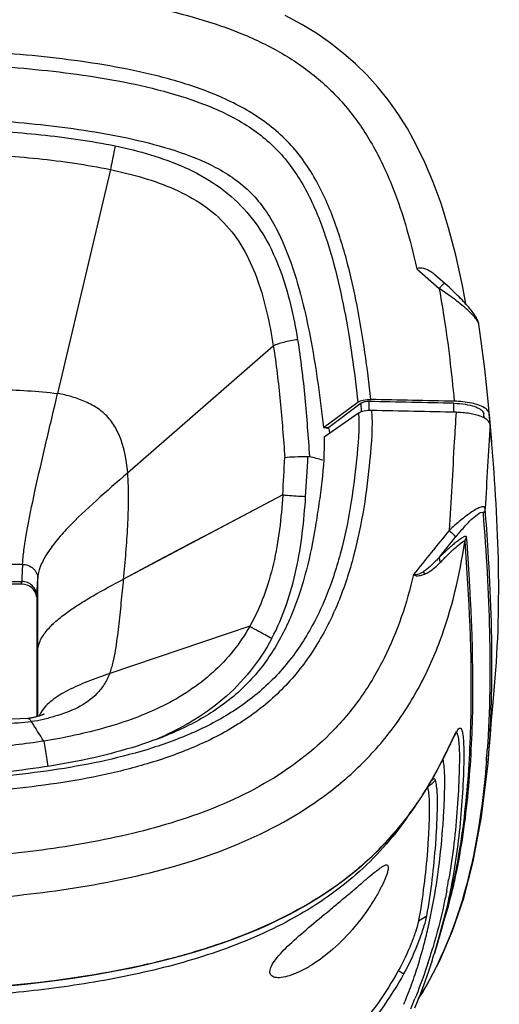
# Model space of a CAD drawing. Header units: millimetres. Extents: x 114 to 482, y 131 to 392.
# Tile 22 of 35: x 225 to 238, y 339 to 366. Entities that reach past the tile are written whole.
import ezdxf

# ---------------------------------------------------------------- set-up
doc = ezdxf.new("R2010")
doc.units = ezdxf.units.MM
doc.header["$LTSCALE"] = 32.67
doc.layers.add('00_COMPONENTS', color=7, linetype='CONTINUOUS')
doc.layers.add('20_ALL_FEATURES', color=7, linetype='CONTINUOUS')

msp = doc.modelspace()

# ---------------------------------------------------------------- linework, layer by layer
at = {"layer": '00_COMPONENTS'}
for p, q in [((227.4006, 361.4258), (225.963, 355.3297)), ((235.7381, 358.7233), (236.345, 358.1919)), ((235.7383, 358.7235), (236.3448, 358.1917)), ((237.4263, 357.2208), (237.4263, 357.2209)), ((227.8692, 353.171), (231.8335, 356.63)), ((233.1969, 354.411), (234.1338, 355.0961)), ((234.2289, 355.0695), (233.3469, 354.411)), ((234.2334, 354.8338), (234.2289, 355.0695)), ((234.4465, 354.8676), (234.4418, 355.115)), ((236.7482, 354.8205), (236.7482, 355.0666)), ((234.1559, 354.7981), (233.216, 354.1481)), ((237.5721, 354.6665), (237.5621, 354.7781)), ((237.5714, 354.6664), (237.5621, 354.7781)), ((237.5621, 354.6714), (237.5621, 354.7781)), ((237.7376, 354.4893), (237.712, 354.7799)), ((237.7148, 354.7502), (237.712, 354.7799)), ((237.7617, 354.218), (237.7148, 354.7502)), ((233.1969, 354.411), (233.3469, 354.411)), ((233.2807, 354.3863), (233.1969, 354.411)), ((233.3477, 354.3664), (233.2807, 354.3863)), ((233.3476, 354.3674), (233.3469, 354.4111)), ((233.3476, 354.3674), (233.3507, 354.3382)), ((233.3476, 354.3674), (233.3507, 354.3382)), ((233.3507, 354.3382), (233.3602, 354.2478)), ((237.776, 354.0213), (237.7376, 354.4893)), ((237.7768, 354.0213), (237.7617, 354.218)), ((232.091, 352.5745), (227.7599, 350.2825)), ((225.0109, 350.6823), (213.7439, 350.6823)), ((225.0109, 350.6823), (224.9847, 350.1447)), ((225.3982, 349.8302), (225.4209, 350.2971)), ((225.4209, 346.5435), (225.4209, 350.2971)), ((224.9847, 350.1447), (213.7701, 350.1447)), ((231.1949, 348.998), (227.3806, 347.7114)), ((237.7827, 347.5242), (237.7831, 347.5916)), ((237.7828, 347.525), (237.7835, 347.5924)), ((225.1513, 346.4902), (225.1514, 346.4902)), ((237.6773, 345.2747), (237.699, 345.5415)), ((237.6839, 345.3539), (237.6989, 345.5415)), ((236.058, 344.6357), (236.0334, 344.614)), ((235.9191, 344.4337), (235.9935, 344.5526)), ((236.7398, 342.0783), (236.7368, 342.0646)), ((235.7852, 340.9783), (236.0115, 341.1206)), ((236.0695, 340.8895), (236.0752, 340.9153)), ((236.0695, 340.8894), (236.0751, 340.9152)), ((236.2182, 340.0957), (236.2133, 340.0801)), ((235.795, 338.8782), (235.7837, 338.8608)), ((235.795, 338.8781), (235.784, 338.8608))]:
    msp.add_line(p, q, dxfattribs=at)
for points in [[(237.0711, 357.7704), (236.9802, 358.2722), (236.8007, 359.0959), (236.6047, 359.8431), (236.3992, 360.502), (236.1873, 361.0827), (235.9621, 361.6154), (235.725, 362.1027), (235.4817, 362.5405), (235.2249, 362.9477), (234.9561, 363.3243), (234.6792, 363.6687), (234.3845, 363.995), (234.0732, 364.3017), (233.7474, 364.5878), (233.394, 364.8641), (233.0146, 365.1273), (232.6095, 365.3763), (232.1599, 365.6197)], [(237.4263, 357.2208), (237.4241, 357.2336), (237.416, 357.268), (237.4052, 357.301), (237.3921, 357.3333), (237.3768, 357.3651), (237.3596, 357.3969), (237.3402, 357.4294), (237.3188, 357.4628), (237.2952, 357.497), (237.2699, 357.5319), (237.2429, 357.5675), (237.2144, 357.6037), (237.1841, 357.6407), (237.1524, 357.6784), (237.1191, 357.7167), (237.0844, 357.7558), (237.0482, 357.7956), (237.0106, 357.836), (236.9717, 357.877), (236.9314, 357.9186), (236.8899, 357.9607), (236.8472, 358.0033), (236.8033, 358.0464), (236.7582, 358.0898), (236.7119, 358.1337), (236.6644, 358.178), (236.6159, 358.2226), (236.5661, 358.2675), (236.5153, 358.3127), (236.2301, 358.5625)], [(237.7097, 354.806), (237.6799, 355.1272), (237.6353, 355.57), (237.5879, 355.9996), (237.5376, 356.416), (237.4843, 356.8192), (237.4262, 357.2213)], [(232.091, 352.5745), (230.6468, 351.8104), (230.1655, 351.5558), (229.6842, 351.3011), (229.2029, 351.0465), (228.7217, 350.7919), (227.7594, 350.2826)], [(237.8159, 346.9241), (237.863, 347.4798), (237.8724, 347.591)], [(237.684, 345.3532), (237.7418, 346.0445), (237.7669, 346.3438), (237.7916, 346.637), (237.8159, 346.9241)], [(225.1514, 346.4902), (224.9425, 346.4798), (224.6589, 346.4707), (224.3684, 346.4645), (224.0708, 346.4594), (223.7664, 346.4551), (223.456, 346.4514), (223.1394, 346.4483), (222.8167, 346.4458), (222.4891, 346.4436), (222.157, 346.4418), (221.82, 346.44), (221.4779, 346.4383), (221.1306, 346.4367), (220.7781, 346.4354), (220.4204, 346.4344), (220.0576, 346.4336), (219.6896, 346.4331), (219.3774, 346.433)], [(225.5998, 346.6061), (225.6008, 346.6066), (225.6015, 346.607), (225.6014, 346.607), (225.6006, 346.6066), (225.5987, 346.6057), (225.5957, 346.6044), (225.5915, 346.6026), (225.5856, 346.6001), (225.578, 346.597), (225.5684, 346.5932), (225.5563, 346.5886), (225.5413, 346.5831), (225.5236, 346.5768), (225.5037, 346.5699), (225.4813, 346.5625), (225.4568, 346.5546), (225.4319, 346.5469), (225.407, 346.5394), (225.3817, 346.5321), (225.357, 346.5254), (225.3334, 346.5194), (225.3104, 346.514), (225.2874, 346.509), (225.2643, 346.5044), (225.2413, 346.5004), (225.2177, 346.4968), (225.1936, 346.4938), (225.1691, 346.4915), (225.1514, 346.4902)], [(235.9935, 344.5526), (236.0642, 344.6692), (236.1315, 344.7837), (236.1955, 344.8959), (236.2562, 345.0055), (236.3141, 345.1127), (236.3691, 345.2172), (236.4212, 345.3186), (236.4707, 345.4168), (236.5176, 345.5114), (236.5618, 345.6018), (236.6032, 345.6873), (236.6419, 345.7672), (236.6777, 345.8408), (236.7104, 345.9072), (236.74, 345.966), (236.7666, 346.0169), (236.7896, 346.0588), (236.7967, 346.0713)], [(236.7967, 346.0713), (236.8094, 346.0925), (236.8256, 346.1177), (236.8361, 346.1322), (236.8409, 346.1379), (236.8386, 346.1361), (236.8239, 346.1271), (236.793, 346.1174)], [(237.684, 345.3532), (237.6955, 345.4958), (237.6989, 345.5407)], [(236.3682, 339.9038), (236.7133, 340.7077), (237.0157, 341.5961), (237.2766, 342.5934), (237.5041, 343.8077), (237.6773, 345.2747)], [(235.5818, 343.9395), (235.6725, 344.0657), (235.7588, 344.1902), (235.8409, 344.3129), (235.9191, 344.4337)], [(224.352, 339.1867), (225.083, 339.2586), (225.7607, 339.3382), (226.3757, 339.4224), (226.9504, 339.5124), (227.4885, 339.6075), (227.9864, 339.7059), (228.4561, 339.8087), (228.899, 339.9154), (229.3137, 340.0246), (229.7071, 340.1374), (230.0801, 340.2532), (230.4317, 340.371), (230.7665, 340.4917), (231.0849, 340.6147), (231.3865, 340.7394), (231.6742, 340.8663), (231.9483, 340.995), (232.2086, 341.125), (232.4572, 341.2566), (232.6943, 341.3895), (232.9198, 341.5232), (233.1352, 341.6579), (233.3407, 341.7935), (233.5362, 341.9294), (233.723, 342.0659), (233.9012, 342.2027), (234.0709, 342.3394), (234.2328, 342.4762), (234.3872, 342.6129), (234.5341, 342.749), (234.6743, 342.8849), (234.8079, 343.0201), (234.9351, 343.1545), (235.0563, 343.2882), (235.1719, 343.4209), (235.2819, 343.5524), (235.3867, 343.6828), (235.4867, 343.8119), (235.5818, 343.9395)], [(236.2183, 340.0958), (236.3241, 340.4431), (236.5868, 341.4162), (236.7398, 342.0783)], [(235.7869, 338.8688), (236.0025, 339.2099), (236.3682, 339.9038)]]:
    msp.add_lwpolyline(points, dxfattribs=at)
for centre, radius, start, end in [((219.3717, -419.132), 774.3936, 88.7142375, 88.8849276), ((219.3753, -419.3239), 774.6401, 88.7142276, 88.8820046), ((219.3757, -419.3198), 774.3365, 88.7099938, 88.8801467), ((-18.2845, 366.6861), 250.7729, 356.774113, 357.006937), ((84.1092, 361.782), 148.8923, 356.437427, 356.858097), ((220.4354, 307.4805), 47.7682, 74.52164, 74.9777), ((521.1447, 120.7057), 366.4272, 140.939972, 141.180742), ((226.1856, 346.2588), 0.7812, 149.10111, 151.04587), ((266.8856, 331.1776), 33.5812, 154.07606, 154.29205), ((210.636, 347.4742), 27.0841, 355.44701, 356.09874), ((227.8317, 349.5883), 9.5876, 327.48136, 328.65738), ((175.5886, 412.7156), 91.0572, 311.611866, 311.773106), ((221.0402, 345.5932), 16.1186, 346.98949, 347.7998), ((219.4614, 345.0501), 17.3966, 349.25103, 350.24031), ((220.4704, 344.3511), 15.9785, 347.58285, 348.94496), ((221.7473, 344.0652), 14.6701, 345.58279, 347.4977), ((224.1663, 358.7573), 19.4184, 284.92451, 285.94873), ((220.3118, 345.0171), 16.5633, 342.49538, 343.25132), ((218.1763, 345.7592), 18.9099, 341.85227, 342.52294), ((226.9794, 344.32), 10.3637, 334.47406, 335.93075), ((223.6427, 360.7814), 21.5091, 282.81448, 284.35317), ((223.955, 359.5458), 20.2346, 284.36372, 284.92745), ((221.1068, 344.767), 15.73, 341.68563, 342.49333), ((227.9938, 343.7866), 9.2169, 327.82215, 328.48139), ((220.9352, 344.7411), 15.8822, 337.19882, 338.28135)]:
    msp.add_arc(centre, radius, start, end, dxfattribs=at)
msp.add_ellipse((224.9846, 349.7593), major_axis=(0.4101, 0.001), ratio=0.9396919, start_param=0.1047622, end_param=1.5682056, dxfattribs=at)
for points, knots in [([(219.3774, 366.5387), (220.2479, 366.5387), (221.9857, 366.5174), (224.5829, 366.3933), (227.1487, 366.1316), (229.2439, 365.7257), (230.8383, 365.2039), (231.9554, 364.6883), (232.9647, 364.0177), (233.8248, 363.1782), (234.5134, 362.1908), (235.0438, 361.0966), (235.4469, 359.9319), (235.649, 359.1296), (235.7381, 358.7233)], [0, 0, 0, 0, 0.1299378, 0.2593944, 0.3879884, 0.5147458, 0.5769791, 0.6380251, 0.6978531, 0.7569639, 0.8163223, 0.8766235, 0.9379112, 1, 1, 1, 1]), ([(234.4896, 355.1687), (234.4427, 355.5966), (234.3366, 356.4508), (234.1263, 357.7249), (233.8422, 358.9848), (233.5181, 360.0136), (233.1755, 360.8055), (232.8664, 361.3762), (232.4914, 361.9088), (232.0419, 362.3828), (231.5312, 362.792), (230.7859, 363.2481), (229.776, 363.6757), (228.5131, 364.032), (226.7962, 364.3691), (224.6209, 364.6108), (222.0008, 364.7451), (220.2518, 364.7673), (219.3774, 364.7675)], [0, 0, 0, 0, 0.0618884, 0.1237375, 0.1855847, 0.2474715, 0.2784711, 0.309519, 0.3406341, 0.3718342, 0.4031141, 0.434457, 0.4971978, 0.560025, 0.622877, 0.7485696, 0.8742817, 1, 1, 1, 1]), ([(219.3774, 364.4013), (220.2423, 364.4013), (221.9708, 364.3795), (224.1285, 364.2712), (225.8458, 364.1096), (227.1239, 363.9357), (228.3863, 363.6939), (229.6169, 363.3536), (230.5958, 362.9469), (231.3102, 362.5111), (231.7925, 362.1205), (232.213, 361.6678), (232.6835, 360.9891), (233.1262, 360.0437), (233.5017, 358.8452), (233.7773, 357.6114), (233.9843, 356.3592), (234.0877, 355.518), (234.1338, 355.0961)], [0, 0, 0, 0, 0.1273766, 0.2545612, 0.3180475, 0.3813731, 0.4444771, 0.5072018, 0.5691858, 0.5998065, 0.6301709, 0.6603015, 0.6904814, 0.7514577, 0.8131342, 0.8751979, 0.9374977, 1, 1, 1, 1]), ([(219.3774, 362.9185), (220.1745, 362.9185), (221.7687, 362.8995), (224.1577, 362.7898), (226.1426, 362.5949), (227.7153, 362.3301), (228.8786, 362.051), (229.8214, 361.7188), (230.5302, 361.352), (231.0173, 361.0041), (231.4393, 360.5807), (231.7767, 360.0904), (232.0492, 359.5648), (232.3462, 358.8363), (232.6269, 357.8941), (232.8735, 356.7429), (233.0595, 355.5803), (233.1545, 354.8012), (233.1969, 354.411)], [0, 0, 0, 0, 0.1256619, 0.2513197, 0.3769678, 0.4398012, 0.502624, 0.5654172, 0.5968061, 0.6281605, 0.6594031, 0.6905371, 0.7216052, 0.7525878, 0.8144509, 0.876279, 0.9381171, 1, 1, 1, 1]), ([(219.3774, 362.6293), (220.0596, 362.6293), (221.4241, 362.6163), (223.4698, 362.5441), (225.511, 362.3955), (226.8652, 362.2093), (227.5329, 362.0703)], [0, 0, 0, 0, 0.2500248, 0.5000456, 0.750055, 1, 1, 1, 1]), ([(227.5329, 362.0703), (227.5209, 362.0137), (227.4759, 361.7991), (227.4318, 361.5843), (227.4006, 361.4259)], [0, 0, 0, 0, 0.2635365, 1, 1, 1, 1]), ([(227.5329, 362.0703), (227.8559, 362.0025), (228.4975, 361.8446), (229.4305, 361.5091), (230.3028, 361.0357), (231.0565, 360.3893), (231.6369, 359.5886), (232.0426, 358.6941), (232.3172, 357.7561), (232.4411, 357.1175), (232.4932, 356.797)], [0, 0, 0, 0, 0.1260038, 0.2519178, 0.3775883, 0.5028429, 0.6275983, 0.751944, 0.8760271, 1, 1, 1, 1]), ([(219.3778, 361.9792), (220.053, 361.9792), (221.4022, 361.9662), (223.4216, 361.8947), (225.4255, 361.7457), (226.7507, 361.5619), (227.4006, 361.4259)], [0, 0, 0, 0, 0.2515109, 0.5026141, 0.7526423, 1, 1, 1, 1]), ([(227.4006, 361.4259), (227.7018, 361.3628), (228.2948, 361.2176), (229.1484, 360.9156), (229.93, 360.4952), (230.5907, 359.9205), (231.0874, 359.2018), (231.434, 358.3902), (231.6744, 357.5249), (231.7856, 356.9307), (231.8337, 356.63)], [0, 0, 0, 0, 0.1296825, 0.2569219, 0.3806867, 0.5014557, 0.6221961, 0.7455078, 0.8716713, 1, 1, 1, 1]), ([(236.2301, 358.5625), (236.1961, 358.5923), (236.0627, 358.6979), (235.8542, 358.7835), (235.7381, 358.7233)], [0, 0, 0, 0, 0.2569602, 1, 1, 1, 1]), ([(236.345, 358.1919), (236.362, 358.2106), (236.3944, 358.2456), (236.4344, 358.2859), (236.4618, 358.3113), (236.4772, 358.3237), (236.486, 358.33), (236.4927, 358.3326), (236.494, 358.3315)], [0, 0, 0, 0, 0.3681403, 0.697247, 0.8247852, 0.9180769, 0.9756781, 1, 1, 1, 1]), ([(237.4263, 357.2209), (237.4216, 357.2518), (237.3837, 357.3217), (237.3009, 357.4258), (237.1841, 357.5459), (236.9889, 357.7228), (236.7094, 357.9439), (236.4697, 358.1098), (236.345, 358.1919)], [0, 0, 0, 0, 0.0637723, 0.1570548, 0.2730975, 0.40485, 0.6951441, 1, 1, 1, 1]), ([(236.345, 358.1919), (236.3921, 357.939), (236.5658, 356.9205), (236.685, 355.8935), (236.7575, 355.1211)], [0, 0, 0, 0, 0.2490372, 1, 1, 1, 1]), ([(232.4932, 356.797), (232.3671, 356.7783), (232.1864, 356.7435), (231.9675, 356.6819), (231.8736, 356.6478), (231.8337, 356.63)], [0, 0, 0, 0, 0.5610336, 0.8077174, 1, 1, 1, 1]), ([(232.4932, 356.797), (232.5791, 356.2714), (232.7026, 355.2115), (232.7809, 354.1484), (232.8167, 353.6162)], [0, 0, 0, 0, 0.4996502, 1, 1, 1, 1]), ([(231.8337, 356.63), (231.9136, 356.1299), (232.031, 355.1177), (232.1097, 354.1025), (232.1463, 353.592)], [0, 0, 0, 0, 0.4973436, 1, 1, 1, 1]), ([(219.3774, 355.513), (219.9266, 355.513), (221.0251, 355.5092), (222.3982, 355.4917), (223.4966, 355.4699), (224.3201, 355.4473), (225.143, 355.4119), (225.6912, 355.3686), (225.9631, 355.3304)], [0, 0, 0, 0, 0.2499928, 0.5000164, 0.6250411, 0.7500244, 0.875009, 1, 1, 1, 1]), ([(225.0109, 350.6823), (225.0171, 350.809), (225.0475, 351.0927), (225.1531, 351.7575), (225.3549, 352.7311), (225.6459, 353.9959), (225.8571, 354.8807), (225.9631, 355.3304)], [0, 0, 0, 0, 0.0801466, 0.1799828, 0.4252801, 0.7080963, 1, 1, 1, 1]), ([(227.8703, 353.171), (227.8513, 353.4335), (227.7859, 353.8277), (227.596, 354.3213), (227.3805, 354.6584), (227.0811, 354.9259), (226.728, 355.1131), (226.3536, 355.2489), (226.0946, 355.3122), (225.9631, 355.3305)], [0, 0, 0, 0, 0.2490181, 0.373777, 0.4986049, 0.6236236, 0.7489529, 0.8744404, 1, 1, 1, 1]), ([(234.1338, 355.0961), (234.1756, 355.1266), (234.2979, 355.1608), (234.4192, 355.1701), (234.4896, 355.1687)], [0, 0, 0, 0, 0.4236117, 1, 1, 1, 1]), ([(234.4418, 355.115), (234.3993, 355.1158), (234.3264, 355.1099), (234.2536, 355.0879), (234.2289, 355.0695)], [0, 0, 0, 0, 0.579592, 1, 1, 1, 1]), ([(236.7482, 355.0666), (236.8517, 355.0643), (237.0442, 355.048), (237.2686, 354.9981), (237.4133, 354.9379), (237.5051, 354.8831), (237.5583, 354.8203), (237.5621, 354.7781)], [0, 0, 0, 0, 0.3434641, 0.6394296, 0.7600935, 0.8595424, 1, 1, 1, 1]), ([(237.5751, 354.9452), (237.5278, 354.9734), (237.4147, 355.0222), (237.143, 355.0953), (236.9162, 355.1176), (236.7575, 355.1211)], [0, 0, 0, 0, 0.1959311, 0.4350579, 1, 1, 1, 1]), ([(234.5093, 354.8688), (234.5384, 354.4274), (234.4712, 353.5391), (234.3135, 352.2192), (234.0434, 350.9108), (233.6307, 349.6356), (233.0284, 348.4312), (232.208, 347.3558), (231.1753, 346.4778), (229.994, 345.8174), (228.7324, 345.3348), (226.9954, 344.8655), (224.7668, 344.5358), (222.075, 344.3608), (220.2765, 344.3327), (219.3774, 344.3326)], [0, 0, 0, 0, 0.0617611, 0.1236657, 0.1857123, 0.247921, 0.3102927, 0.3728031, 0.4354221, 0.4981092, 0.5608263, 0.623553, 0.7489831, 0.8744785, 1, 1, 1, 1]), ([(234.1559, 354.7981), (234.179, 354.3724), (234.1052, 353.5108), (233.9464, 352.2291), (233.6773, 350.9585), (233.2724, 349.7303), (232.6874, 348.5814), (231.896, 347.5658), (230.9041, 346.7412), (229.7665, 346.1233), (228.5473, 345.6658), (226.8546, 345.2188), (224.6738, 344.9025), (222.0316, 344.7335), (220.2627, 344.7061), (219.3774, 344.7061)], [0, 0, 0, 0, 0.0613712, 0.1238232, 0.1860476, 0.2479552, 0.3094849, 0.3707115, 0.4319692, 0.4937526, 0.5561802, 0.6190214, 0.7454394, 0.8725605, 1, 1, 1, 1]), ([(234.5093, 354.8688), (234.4398, 354.8702), (234.3193, 354.861), (234.1984, 354.8275), (234.1559, 354.7981)], [0, 0, 0, 0, 0.5734084, 1, 1, 1, 1]), ([(236.8075, 354.8205), (236.7916, 354.5536), (236.728, 353.4816), (236.6653, 352.4096), (236.6189, 351.6045)], [0, 0, 0, 0, 0.2490142, 1, 1, 1, 1]), ([(237.4867, 354.7056), (237.3885, 354.744), (237.1629, 354.7978), (236.9331, 354.8176), (236.8084, 354.8205)], [0, 0, 0, 0, 0.457872, 1, 1, 1, 1]), ([(237.6858, 354.8487), (237.6798, 354.8575), (237.649, 354.896), (237.6082, 354.9254), (237.5751, 354.9452)], [0, 0, 0, 0, 0.2169407, 1, 1, 1, 1]), ([(237.712, 354.7799), (237.7115, 354.7857), (237.7075, 354.8102), (237.6964, 354.8331), (237.6858, 354.8487)], [0, 0, 0, 0, 0.2367166, 1, 1, 1, 1]), ([(237.7264, 354.5234), (237.7113, 354.5627), (237.6352, 354.64), (237.5427, 354.6837), (237.4867, 354.7056)], [0, 0, 0, 0, 0.411565, 1, 1, 1, 1]), ([(237.8725, 347.591), (237.97, 348.7369), (237.9995, 351.0446), (237.842, 353.3421), (237.7347, 354.489)], [0, 0, 0, 0, 0.4996098, 1, 1, 1, 1]), ([(233.216, 354.1481), (233.227, 353.7426), (233.1853, 353.1321), (233.0757, 352.3274), (232.9525, 351.5242), (232.7572, 350.527), (232.3855, 349.3635), (231.8379, 348.2679), (231.0667, 347.3103), (230.09, 346.5655), (228.9926, 346.026), (227.8381, 345.6314), (226.259, 345.2468), (224.2443, 344.9706), (221.813, 344.8178), (219.3774, 344.7789), (216.9417, 344.8178), (214.5105, 344.9706), (212.4957, 345.2468), (210.9167, 345.6314), (209.7622, 346.0261), (208.6648, 346.5656), (207.6881, 347.3103), (206.9169, 348.2679), (206.3693, 349.3636), (205.9976, 350.527), (205.8023, 351.5242), (205.6791, 352.3274), (205.5695, 353.1321), (205.5278, 353.7426), (205.5388, 354.1481)], [0, 0, 0, 0, 0.0312275, 0.0468938, 0.0625446, 0.0937716, 0.1250252, 0.1562919, 0.18754, 0.2187801, 0.2500373, 0.2812892, 0.31254, 0.3750188, 0.437509, 0.5000006, 0.5624922, 0.6249823, 0.6874611, 0.7187119, 0.7499639, 0.7812207, 0.8124606, 0.8437088, 0.8749751, 0.9062287, 0.9374556, 0.9531062, 0.9687725, 1, 1, 1, 1]), ([(232.1463, 353.592), (232.2367, 353.6029), (232.4473, 353.6156), (232.658, 353.6207), (232.7777, 353.6214)], [0, 0, 0, 0, 0.4321052, 1, 1, 1, 1]), ([(227.8703, 353.1711), (227.5858, 352.9228), (227.0272, 352.4405), (226.3683, 351.8246), (225.9224, 351.3257), (225.6643, 350.9753), (225.4847, 350.638), (225.4262, 350.4057), (225.4209, 350.2971)], [0, 0, 0, 0, 0.2946979, 0.5762465, 0.7030429, 0.8165346, 0.9151496, 1, 1, 1, 1]), ([(227.7599, 350.2825), (227.7826, 350.5226), (227.8249, 351.0031), (227.8757, 351.7248), (227.9023, 352.448), (227.8878, 352.9306), (227.8702, 353.171)], [0, 0, 0, 0, 0.2500236, 0.5000495, 0.7500495, 1, 1, 1, 1]), ([(232.091, 352.5745), (232.0715, 352.2581), (232.0141, 351.6303), (231.855, 350.7052), (231.5976, 349.8174), (231.3434, 349.2605), (231.1949, 348.998)], [0, 0, 0, 0, 0.2558028, 0.508427, 0.7565754, 1, 1, 1, 1]), ([(231.7947, 348.6721), (231.9507, 348.966), (232.2137, 349.5808), (232.4753, 350.5468), (232.6347, 351.534), (232.6931, 352.1977), (232.7137, 352.53)], [0, 0, 0, 0, 0.2499035, 0.4998866, 0.74993, 1, 1, 1, 1]), ([(232.091, 352.5745), (232.1296, 352.5711), (232.337, 352.5543), (232.5447, 352.5405), (232.7137, 352.53)], [0, 0, 0, 0, 0.1859821, 1, 1, 1, 1]), ([(237.5981, 352.2018), (237.5972, 352.2119), (237.5921, 352.232), (237.5644, 352.2497), (237.5279, 352.2501), (237.4614, 352.2355), (237.3618, 352.188), (237.2301, 352.1068), (237.0842, 352.002), (236.9313, 351.8801), (236.7737, 351.7476), (236.6694, 351.6539), (236.6183, 351.6046)], [0, 0, 0, 0, 0.0249733, 0.0471652, 0.0752896, 0.1126097, 0.2140808, 0.3442004, 0.4935595, 0.655363, 0.8253248, 1, 1, 1, 1]), ([(236.7961, 351.4239), (236.8714, 351.5166), (236.9817, 351.648), (237.1456, 351.8234), (237.2659, 351.9481), (237.5341, 352.1747), (237.5426, 352.0692)], [0, 0, 0, 0, 0.3570093, 0.5259351, 0.6833472, 1, 1, 1, 1]), ([(237.7835, 347.5924), (237.7952, 348.7456), (237.7402, 350.2849), (237.6291, 351.8191), (237.5982, 352.203)], [0, 0, 0, 0, 0.7496548, 1, 1, 1, 1]), ([(237.5426, 352.0692), (237.6285, 350.9983), (237.7536, 348.8535), (237.7304, 346.7023), (237.6574, 345.6315)], [0, 0, 0, 0, 0.5002266, 1, 1, 1, 1]), ([(236.6183, 351.6046), (236.6597, 351.5714), (236.7155, 351.5235), (236.7722, 351.4608), (236.7919, 351.435), (236.7961, 351.4239)], [0, 0, 0, 0, 0.6251039, 0.8598678, 1, 1, 1, 1]), ([(219.3774, 341.4154), (220.2932, 341.4154), (222.1289, 341.4485), (224.8847, 341.6404), (227.6403, 342.0439), (230.3643, 342.7737), (232.5191, 343.8149), (234.034, 344.9987), (235.0179, 346.0662), (235.8069, 347.2765), (236.5854, 349.0016), (236.9085, 350.3856), (237.043, 351.3075)], [0, 0, 0, 0, 0.1221254, 0.2447554, 0.3681897, 0.4929661, 0.6197082, 0.683953, 0.748369, 0.8124006, 0.8757517, 1, 1, 1, 1]), ([(237.0962, 351.4203), (237.0952, 351.4283), (237.085, 351.4462), (237.0517, 351.4431), (237.0178, 351.429), (236.9766, 351.4061), (236.9321, 351.3769), (236.8672, 351.3311), (236.783, 351.2658), (236.6798, 351.1789), (236.5347, 351.0508), (236.4272, 350.9487), (236.3546, 350.8789)], [0, 0, 0, 0, 0.025223, 0.0532123, 0.0934447, 0.1433983, 0.1999042, 0.2607742, 0.3923632, 0.5345798, 0.6841207, 1, 1, 1, 1]), ([(236.3825, 350.739), (236.4486, 350.8077), (236.5715, 350.9338), (236.7822, 351.1301), (236.872, 351.2126), (237.0429, 351.3417), (237.0429, 351.3075)], [0, 0, 0, 0, 0.3255925, 0.6266275, 0.8831147, 1, 1, 1, 1]), ([(237.0429, 351.3075), (237.1625, 349.7722), (237.2702, 347.4593), (237.1228, 344.3735), (236.9037, 342.8374), (236.7397, 342.0782)], [0, 0, 0, 0, 0.4988429, 0.7484088, 1, 1, 1, 1]), ([(236.7947, 342.1868), (236.9589, 342.9459), (237.1205, 344.1007), (237.2288, 345.6451), (237.2716, 346.8001), (237.2618, 347.7635), (237.2538, 348.5331), (237.2334, 349.1106), (237.2027, 349.6872), (237.166, 350.4574), (237.1264, 351.0355), (237.0962, 351.4203)], [0, 0, 0, 0, 0.2513848, 0.3763043, 0.5012164, 0.6254056, 0.6881265, 0.7503821, 0.812427, 0.8750509, 1, 1, 1, 1]), ([(236.3546, 350.8789), (236.2898, 350.8078), (236.1563, 350.6714), (236.011, 350.5461), (235.9325, 350.4931)], [0, 0, 0, 0, 0.5039634, 1, 1, 1, 1]), ([(236.3546, 350.8789), (236.3519, 350.8694), (236.3472, 350.8207), (236.3644, 350.7727), (236.3825, 350.739)], [0, 0, 0, 0, 0.2062649, 1, 1, 1, 1]), ([(225.0109, 350.6823), (225.0641, 350.6823), (225.1707, 350.6627), (225.3069, 350.5779), (225.3991, 350.4499), (225.4208, 350.3473), (225.4209, 350.2971)], [0, 0, 0, 0, 0.2571661, 0.5101502, 0.7571894, 1, 1, 1, 1]), ([(235.9325, 350.4931), (235.8891, 350.4638), (235.8205, 350.4269), (235.7241, 350.3936), (235.6741, 350.3988), (235.6521, 350.4057)], [0, 0, 0, 0, 0.5201718, 0.7706175, 1, 1, 1, 1]), ([(235.9458, 350.4145), (235.988, 350.4332), (236.1497, 350.5182), (236.2873, 350.6419), (236.3825, 350.739)], [0, 0, 0, 0, 0.2531845, 1, 1, 1, 1]), ([(235.6521, 350.4057), (235.4677, 349.6209), (235.0789, 348.4648), (234.2631, 347.0802), (233.2498, 345.8421), (231.6184, 344.6163), (229.3509, 343.67), (226.9316, 343.0868), (223.6004, 342.64), (221.0675, 342.5592), (219.3774, 342.5592)], [0, 0, 0, 0, 0.1226607, 0.1833527, 0.2437449, 0.3651272, 0.4891023, 0.6152747, 0.7428222, 1, 1, 1, 1]), ([(225.4209, 348.3308), (225.4255, 348.4205), (225.4769, 348.6092), (225.6459, 348.8677), (225.8884, 349.1173), (226.1922, 349.3607), (226.5446, 349.5991), (227.068, 349.914), (227.4807, 350.1347), (227.7599, 350.2825)], [0, 0, 0, 0, 0.0857754, 0.1819257, 0.2923207, 0.4167949, 0.5531766, 0.6983157, 1, 1, 1, 1]), ([(227.3806, 347.7114), (227.4196, 347.8127), (227.4833, 348.0209), (227.5439, 348.3412), (227.589, 348.6637), (227.6409, 349.0947), (227.6983, 349.6342), (227.7396, 350.0664), (227.7599, 350.2825)], [0, 0, 0, 0, 0.1249831, 0.2500034, 0.3750454, 0.5000075, 0.7499771, 1, 1, 1, 1]), ([(235.6521, 350.4057), (235.6746, 350.3907), (235.7238, 350.3648), (235.828, 350.3768), (235.8999, 350.397), (235.9458, 350.4145)], [0, 0, 0, 0, 0.2646933, 0.5185904, 1, 1, 1, 1]), ([(231.1949, 348.998), (231.0617, 348.7628), (230.7586, 348.3136), (230.1995, 347.7234), (229.553, 347.2253), (228.5918, 346.6765), (227.5318, 346.294), (226.4332, 346.0233), (225.871, 345.9165), (225.5882, 345.8718)], [0, 0, 0, 0, 0.1220046, 0.2433962, 0.3654941, 0.4891362, 0.7418399, 0.8707422, 1, 1, 1, 1]), ([(231.1949, 348.998), (231.273, 348.9532), (231.4727, 348.8442), (231.6732, 348.7366), (231.7947, 348.6721)], [0, 0, 0, 0, 0.3955265, 1, 1, 1, 1]), ([(231.7947, 348.6721), (231.6272, 348.3566), (231.2334, 347.7545), (230.4789, 346.9843), (229.5973, 346.3655), (228.9536, 346.0492), (228.6238, 345.9112)], [0, 0, 0, 0, 0.2499313, 0.4998674, 0.7498842, 1, 1, 1, 1]), ([(227.3805, 347.7114), (227.3413, 347.61), (227.2424, 347.4143), (226.9707, 347.0713), (226.5145, 346.7522), (225.9962, 346.5759), (225.5759, 346.4571), (225.3607, 346.4126), (225.2518, 346.4017)], [0, 0, 0, 0, 0.1246612, 0.249481, 0.4987334, 0.7490976, 0.8743987, 1, 1, 1, 1]), ([(227.3806, 347.7114), (227.1793, 347.6435), (226.7929, 347.5056), (226.2585, 347.2707), (225.818, 347.008), (225.5881, 346.7817), (225.5153, 346.66)], [0, 0, 0, 0, 0.2931689, 0.5661991, 0.8041626, 1, 1, 1, 1]), ([(225.1514, 346.4902), (225.169, 346.4912), (225.2118, 346.4624), (225.2364, 346.4253), (225.2514, 346.4016)], [0, 0, 0, 0, 0.3867985, 1, 1, 1, 1]), ([(219.3774, 346.2708), (219.8671, 346.2709), (220.8467, 346.2748), (222.071, 346.2906), (223.0504, 346.3077), (223.7848, 346.3246), (224.5189, 346.3492), (225.0082, 346.3772), (225.2518, 346.4017)], [0, 0, 0, 0, 0.2499952, 0.5000076, 0.6250209, 0.7500119, 0.8750038, 1, 1, 1, 1]), ([(236.6835, 345.8585), (236.7246, 345.9431), (236.778, 346.055), (236.8519, 346.1744), (236.8825, 346.2116), (236.8973, 346.2214)], [0, 0, 0, 0, 0.6667301, 0.8742236, 1, 1, 1, 1]), ([(236.8973, 346.2214), (236.9036, 346.2256), (236.9177, 346.2322), (236.939, 346.2217), (236.9521, 346.2014), (236.959, 346.1854), (236.9623, 346.1763)], [0, 0, 0, 0, 0.2429064, 0.4436323, 0.6913712, 1, 1, 1, 1]), ([(236.7931, 346.1172), (236.8073, 346.1194), (236.8305, 346.0967), (236.8429, 346.063), (236.8689, 345.9793), (236.8766, 345.9033), (236.8826, 345.8399)], [0, 0, 0, 0, 0.1428525, 0.2469696, 0.369544, 1, 1, 1, 1]), ([(236.9687, 346.1566), (236.9838, 346.1053), (237.0024, 345.9848), (237.0106, 345.8639), (237.0136, 345.7963)], [0, 0, 0, 0, 0.4413123, 1, 1, 1, 1]), ([(225.5882, 345.8718), (225.0804, 345.7917), (224.0534, 345.6733), (222.5025, 345.5728), (220.9418, 345.5176), (219.8991, 345.5079), (219.3774, 345.5079)], [0, 0, 0, 0, 0.2476655, 0.4976548, 0.7486488, 1, 1, 1, 1]), ([(225.5882, 345.8718), (225.5979, 345.7982), (225.6353, 345.5698), (225.67, 345.341), (225.6945, 345.1857)], [0, 0, 0, 0, 0.3207593, 1, 1, 1, 1]), ([(236.3929, 345.268), (236.4144, 345.3097), (236.4946, 345.4677), (236.5717, 345.6272), (236.6283, 345.7446)], [0, 0, 0, 0, 0.2644708, 1, 1, 1, 1]), ([(236.8826, 345.8399), (236.8948, 345.7104), (236.901, 345.4301), (236.8902, 344.8343), (236.8477, 344.045), (236.7557, 343.0773), (236.6624, 342.4278), (236.6062, 342.1011)], [0, 0, 0, 0, 0.1039164, 0.2235971, 0.4761411, 0.7351525, 1, 1, 1, 1]), ([(237.0136, 345.7963), (237.0265, 345.5087), (237.0099, 344.9088), (236.9569, 343.9927), (236.859, 343.0415), (236.7631, 342.4039), (236.7057, 342.0831)], [0, 0, 0, 0, 0.2315065, 0.4817843, 0.737986, 1, 1, 1, 1]), ([(236.0202, 344.6012), (236.0542, 344.6571), (236.1845, 344.8759), (236.3063, 345.0997), (236.3929, 345.268)], [0, 0, 0, 0, 0.2567048, 1, 1, 1, 1]), ([(236.1525, 341.2872), (236.2235, 341.6506), (236.3397, 342.3732), (236.4327, 343.2771), (236.4788, 343.9873), (236.4997, 344.4995), (236.5036, 344.906), (236.4861, 345.1957), (236.4672, 345.3232), (236.4516, 345.3789)], [0, 0, 0, 0, 0.2698539, 0.5329097, 0.6619051, 0.7884374, 0.9065314, 0.957839, 1, 1, 1, 1]), ([(237.6346, 345.3242), (237.5997, 344.886), (237.4145, 343.1055), (236.9939, 341.3284), (236.4421, 340.0932)], [0, 0, 0, 0, 0.245241, 1, 1, 1, 1]), ([(236.0334, 344.614), (236.0469, 344.5595), (236.0634, 344.4394), (236.0805, 344.1745), (236.077, 343.8113), (236.0587, 343.357), (236.0186, 342.7301), (235.9396, 341.9343), (235.8434, 341.2981), (235.7852, 340.9783)], [0, 0, 0, 0, 0.046077, 0.0990699, 0.2178584, 0.3438918, 0.4722287, 0.7333066, 1, 1, 1, 1]), ([(236.0114, 341.1206), (236.07, 341.4473), (236.1668, 342.0971), (236.2452, 342.9095), (236.2846, 343.5487), (236.3019, 344.0095), (236.3037, 344.3756), (236.2831, 344.6377), (236.2653, 344.7549), (236.2492, 344.8063)], [0, 0, 0, 0, 0.2686574, 0.5314422, 0.6605148, 0.7869559, 0.9047659, 0.9563833, 1, 1, 1, 1]), ([(236.1675, 344.8187), (236.1646, 344.8163), (236.1517, 344.805), (236.1398, 344.7925), (236.1308, 344.7825)], [0, 0, 0, 0, 0.2193812, 1, 1, 1, 1]), ([(236.2492, 344.8063), (236.2446, 344.8208), (236.2195, 344.8583), (236.1821, 344.8309), (236.1675, 344.8187)], [0, 0, 0, 0, 0.4447164, 1, 1, 1, 1]), ([(235.5619, 343.918), (235.6551, 344.0443), (235.7747, 344.2156), (235.8883, 344.3906), (235.9161, 344.4342)], [0, 0, 0, 0, 0.7523241, 1, 1, 1, 1]), ([(235.4785, 343.8006), (235.0793, 343.2283), (234.1234, 342.1584), (232.3293, 340.9466), (230.3097, 340.0908), (228.1812, 339.5153), (226.0025, 339.1429), (223.0675, 338.8418), (220.8527, 338.7811), (219.3774, 338.7813)], [0, 0, 0, 0, 0.119673, 0.243127, 0.3682801, 0.4942212, 0.6205196, 0.7469764, 1, 1, 1, 1]), ([(231.0221, 340.5984), (231.9155, 340.9506), (233.2082, 341.6152), (234.6701, 342.8341), (235.2868, 343.5453), (235.5619, 343.918)], [0, 0, 0, 0, 0.506295, 0.7557638, 1, 1, 1, 1]), ([(233.3774, 341.2817), (233.4694, 341.358), (233.6515, 341.5094), (233.9188, 341.7343), (234.1733, 341.9513), (234.4085, 342.1523), (234.5896, 342.3039), (234.7196, 342.4032), (234.7999, 342.4582), (234.8647, 342.4918), (234.9195, 342.5085), (234.9616, 342.4813), (234.9635, 342.4506), (234.9638, 342.4348)], [0, 0, 0, 0, 0.1739785, 0.344566, 0.5082912, 0.6606593, 0.7947644, 0.8516115, 0.8991372, 0.9353442, 0.9595808, 0.9769982, 1, 1, 1, 1]), ([(234.9638, 342.4348), (234.9643, 342.4065), (234.9528, 342.3408), (234.9057, 342.187), (234.8068, 341.9623), (234.6518, 341.6716), (234.3879, 341.2471), (233.9814, 340.7132), (233.5927, 340.325), (233.3774, 340.1433)], [0, 0, 0, 0, 0.0300497, 0.0699911, 0.1708672, 0.289654, 0.419629, 0.7009828, 1, 1, 1, 1]), ([(236.7057, 342.0831), (236.6776, 341.9262), (236.5485, 341.2562), (236.3749, 340.5946), (236.2183, 340.0957)], [0, 0, 0, 0, 0.2335985, 1, 1, 1, 1]), ([(236.3993, 340.7212), (236.4333, 340.8242), (236.5629, 341.2345), (236.6725, 341.6509), (236.745, 341.9644)], [0, 0, 0, 0, 0.2520799, 1, 1, 1, 1]), ([(236.5527, 341.8056), (236.5289, 341.68), (236.4231, 341.1547), (236.2901, 340.6348), (236.1725, 340.244)], [0, 0, 0, 0, 0.2384876, 1, 1, 1, 1]), ([(231.7416, 339.6), (231.7425, 339.6509), (231.7842, 339.7684), (231.955, 340.0238), (232.3017, 340.373), (232.8085, 340.8124), (233.1829, 341.1204), (233.3774, 341.2817)], [0, 0, 0, 0, 0.064304, 0.1518812, 0.3881691, 0.6809672, 1, 1, 1, 1]), ([(235.3874, 339.5381), (235.5526, 339.8391), (235.7506, 340.276), (235.9344, 340.8136), (235.9953, 341.031), (236.0114, 341.1206)], [0, 0, 0, 0, 0.6040484, 0.8397403, 1, 1, 1, 1]), ([(235.7716, 340.9145), (235.7523, 340.8341), (235.6952, 340.6485), (235.5329, 340.2097), (235.368, 339.8599), (235.2347, 339.6206)], [0, 0, 0, 0, 0.1766519, 0.4144576, 1, 1, 1, 1]), ([(235.7852, 340.9783), (235.7844, 340.9734), (235.7803, 340.9521), (235.7755, 340.9308), (235.7716, 340.9145)], [0, 0, 0, 0, 0.2278793, 1, 1, 1, 1]), ([(235.6681, 339.4536), (235.6981, 339.5406), (235.8032, 339.8574), (235.8951, 340.1785), (235.9554, 340.4126)], [0, 0, 0, 0, 0.2754916, 1, 1, 1, 1]), ([(233.3774, 340.1433), (233.2032, 339.9962), (232.9319, 339.7966), (232.5532, 339.5916), (232.2932, 339.4861), (232.068, 339.4327), (231.8931, 339.4281), (231.7636, 339.4857), (231.741, 339.5652), (231.7416, 339.6)], [0, 0, 0, 0, 0.3570483, 0.5242694, 0.6733934, 0.7952722, 0.8844731, 0.9456213, 1, 1, 1, 1]), ([(222.5513, 339.072), (223.5363, 339.1216), (225.5027, 339.275), (227.453, 339.5894), (228.4133, 339.808)], [0, 0, 0, 0, 0.5003483, 1, 1, 1, 1]), ([(236.1456, 339.8693), (236.1162, 339.7796), (235.9728, 339.3535), (235.8156, 338.932), (235.6808, 338.6034)], [0, 0, 0, 0, 0.2100393, 1, 1, 1, 1]), ([(236.04, 339.8242), (236.0167, 339.7539), (235.9073, 339.4313), (235.7887, 339.1117), (235.69, 338.8638)], [0, 0, 0, 0, 0.2171181, 1, 1, 1, 1]), ([(236.3315, 339.854), (236.296, 339.7796), (236.1475, 339.4781), (235.9834, 339.1843), (235.8509, 338.9682)], [0, 0, 0, 0, 0.245681, 1, 1, 1, 1]), ([(232.3507, 336.2041), (232.9755, 336.6316), (234.138, 337.6256), (235.0233, 338.8745), (235.3874, 339.5381)], [0, 0, 0, 0, 0.5000325, 1, 1, 1, 1]), ([(235.2347, 339.6206), (234.8946, 339.0099), (234.0789, 337.8576), (233.0211, 336.9237), (232.4524, 336.5171)], [0, 0, 0, 0, 0.4999781, 1, 1, 1, 1]), ([(235.3856, 338.7094), (235.4145, 338.7791), (235.5142, 339.0251), (235.6064, 339.2741), (235.6681, 339.4536)], [0, 0, 0, 0, 0.2845643, 1, 1, 1, 1])]:
    msp.add_open_spline(points, degree=3, knots=knots, dxfattribs=at)
for points in [[(237.7347, 354.489), (237.7336, 354.5007), (237.7307, 354.5124), (237.7264, 354.5234)], [(237.7347, 354.489), (237.6887, 353.7266), (237.6431, 352.9642), (237.5981, 352.2018)], [(232.7777, 353.6214), (232.7908, 353.6214), (232.804, 353.6196), (232.8167, 353.6162)], [(237.5981, 352.2018), (237.5948, 352.154), (237.5739, 352.1054), (237.5426, 352.0692)], [(236.3546, 350.8789), (236.5016, 351.0607), (236.6488, 351.2424), (236.7961, 351.4239)], [(237.0962, 351.4203), (237.069, 351.3889), (237.0496, 351.3486), (237.0429, 351.3075)], [(235.9457, 350.4145), (235.9391, 350.4402), (235.9345, 350.4666), (235.9325, 350.4931)], [(237.6989, 345.5415), (237.749, 346.2013), (237.7748, 346.8633), (237.7828, 347.525)], [(225.502, 346.637), (225.4878, 346.6113), (225.4751, 346.5847), (225.4641, 346.5574)], [(225.5881, 345.8721), (225.4757, 346.0489), (225.3645, 346.2264), (225.2516, 346.4029)], [(236.9623, 346.1763), (236.9647, 346.1698), (236.9668, 346.1632), (236.9687, 346.1566)], [(229.502, 340.0864), (230.0161, 340.2334), (230.5247, 340.4023), (231.0221, 340.5984)], [(235.2347, 339.6206), (235.2863, 339.5944), (235.3371, 339.5667), (235.3874, 339.5381)]]:
    msp.add_open_spline(points, degree=3, dxfattribs=at)
at = {"layer": '20_ALL_FEATURES'}
for p, q in [((213.7701, 350.2156), (224.9847, 350.2156)), ((224.9847, 350.1447), (224.9847, 350.2156)), ((225.3947, 349.8303), (225.3947, 346.5359))]:
    msp.add_line(p, q, dxfattribs=at)
msp.add_open_spline([(225.3947, 349.8303), (225.3947, 349.8806), (225.3729, 349.9831), (225.2807, 350.1111), (225.1445, 350.196), (225.0379, 350.2156), (224.9847, 350.2156)], degree=3, knots=[0, 0, 0, 0, 0.242799, 0.4898479, 0.7428416, 1, 1, 1, 1], dxfattribs=at)

doc.saveas('drawing.dxf')
